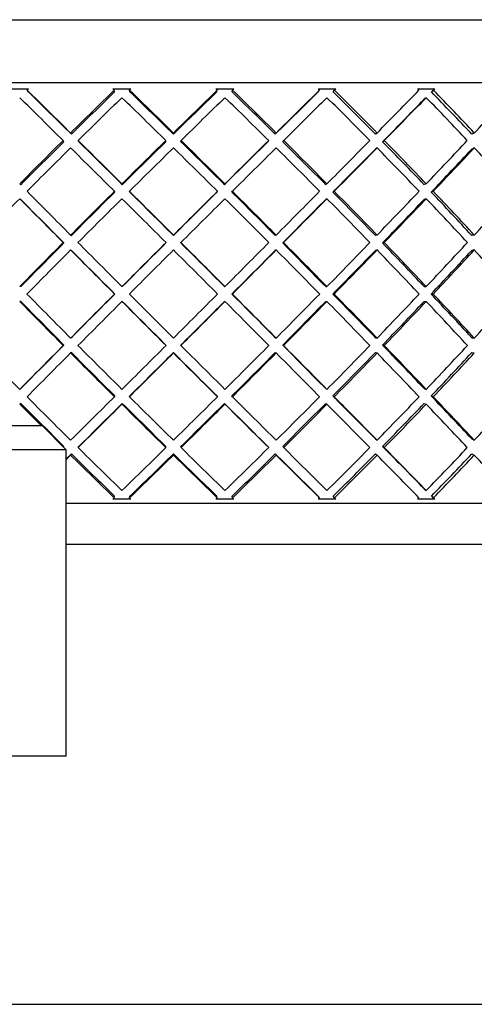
# Model space of a CAD drawing. Header units: inches. Extents: x 2.7 to 19.6, y 2.6 to 14.8.
# Tile 13 of 23: x 10.715 to 10.931, y 12.249 to 12.718. Entities that reach past the tile are written whole.
import ezdxf

# ---------------------------------------------------------------- set-up
doc = ezdxf.new("R2010")
doc.units = ezdxf.units.IN
doc.header["$MEASUREMENT"] = 0

msp = doc.modelspace()

# ---------------------------------------------------------------- linework, layer by layer
at = {"color": 7, "linetype": 'Continuous', "lineweight": 25}
for p, q in [((10.43957, 12.71816), (10.76494, 12.71816)), ((10.76494, 12.71816), (11.12957, 12.71816)), ((10.76324, 12.68816), (10.40957, 12.68816)), ((11.15957, 12.68816), (10.76324, 12.68816)), ((10.71033, 12.68516), (10.71878, 12.68516)), ((10.71871, 12.68376), (10.71815, 12.68454)), ((10.75894, 12.68516), (10.76754, 12.68516)), ((10.75975, 12.68376), (10.75958, 12.68454)), ((10.76706, 12.68376), (10.76689, 12.68454)), ((10.80799, 12.68516), (10.81658, 12.68516)), ((10.80841, 12.68376), (10.80863, 12.68454)), ((10.81571, 12.68376), (10.81594, 12.68454)), ((10.85664, 12.68516), (10.86507, 12.68516)), ((10.85667, 12.68376), (10.85728, 12.68454)), ((10.86383, 12.68376), (10.86444, 12.68454)), ((10.86507, 12.68516), (10.86444, 12.68454)), ((10.90406, 12.68516), (10.91219, 12.68516)), ((10.9106, 12.68376), (10.91158, 12.68454)), ((10.91158, 12.68454), (10.91219, 12.68516)), ((10.90813, 12.68101), (10.90715, 12.68023)), ((10.7388, 12.66418), (10.73916, 12.6636)), ((10.78777, 12.66418), (10.78774, 12.6636)), ((10.83669, 12.66418), (10.83627, 12.6636)), ((10.88471, 12.66418), (10.88391, 12.6636)), ((10.93103, 12.66418), (10.92985, 12.6636)), ((10.73559, 12.66006), (10.73522, 12.66064)), ((10.74274, 12.66006), (10.74238, 12.66064)), ((10.78414, 12.66006), (10.78416, 12.66064)), ((10.79135, 12.66006), (10.79137, 12.66064)), ((10.8327, 12.66006), (10.83311, 12.66064)), ((10.83984, 12.66006), (10.84025, 12.66064)), ((10.88738, 12.66006), (10.88818, 12.66064)), ((10.88471, 12.65711), (10.88391, 12.65652)), ((10.93103, 12.65711), (10.92985, 12.65652)), ((10.71455, 12.63997), (10.71511, 12.63958)), ((10.76324, 12.63997), (10.76341, 12.63958)), ((10.81229, 12.63997), (10.81206, 12.63958)), ((10.86086, 12.63997), (10.86025, 12.63958)), ((10.90813, 12.63997), (10.90715, 12.63958)), ((10.75985, 12.63604), (10.75968, 12.63643)), ((10.76697, 12.63604), (10.7668, 12.63643)), ((10.80851, 12.63604), (10.80873, 12.63643)), ((10.81562, 12.63604), (10.81584, 12.63643)), ((10.86374, 12.63604), (10.86435, 12.63643)), ((10.91051, 12.63604), (10.9115, 12.63643)), ((10.71455, 12.6329), (10.71511, 12.63251)), ((10.86086, 12.6329), (10.86025, 12.63251)), ((10.90813, 12.6329), (10.90715, 12.63251)), ((10.73565, 12.61182), (10.73528, 12.61201)), ((10.7388, 12.61555), (10.73916, 12.61535)), ((10.7842, 12.61182), (10.78422, 12.61201)), ((10.78777, 12.61555), (10.78774, 12.61535)), ((10.79129, 12.61182), (10.79131, 12.61201)), ((10.83669, 12.61555), (10.83627, 12.61535)), ((10.83978, 12.61182), (10.84019, 12.61201)), ((10.88471, 12.61555), (10.88391, 12.61535)), ((10.88732, 12.61182), (10.88812, 12.61201)), ((10.93103, 12.61555), (10.92985, 12.61535)), ((10.7388, 12.60848), (10.73916, 12.60828)), ((10.83669, 12.60848), (10.83627, 12.60828)), ((10.88471, 12.60848), (10.88391, 12.60828)), ((10.93103, 12.60848), (10.92985, 12.60828)), ((10.71511, 12.59102), (10.71455, 12.59102)), ((10.76341, 12.59102), (10.76324, 12.59102)), ((10.81206, 12.59102), (10.81229, 12.59102)), ((10.86025, 12.59102), (10.86086, 12.59102)), ((10.90715, 12.59102), (10.90813, 12.59102)), ((10.71511, 12.58395), (10.71455, 12.58395)), ((10.75988, 12.58749), (10.75971, 12.58749)), ((10.76341, 12.58395), (10.76324, 12.58395)), ((10.81206, 12.58395), (10.81229, 12.58395)), ((10.81559, 12.58749), (10.81581, 12.58749)), ((10.86025, 12.58395), (10.86086, 12.58395)), ((10.86371, 12.58749), (10.86432, 12.58749)), ((10.90715, 12.58395), (10.90813, 12.58395)), ((10.91048, 12.58749), (10.91147, 12.58749)), ((10.73916, 12.56669), (10.7388, 12.5665)), ((10.83627, 12.56669), (10.83669, 12.5665)), ((10.88391, 12.56669), (10.88471, 12.5665)), ((10.92985, 12.56669), (10.93103, 12.5665)), ((10.73528, 12.56296), (10.73565, 12.56316)), ((10.78422, 12.56296), (10.7842, 12.56316)), ((10.79131, 12.56296), (10.79129, 12.56316)), ((10.84019, 12.56296), (10.83978, 12.56316)), ((10.88812, 12.56296), (10.88732, 12.56316)), ((10.73916, 12.55962), (10.7388, 12.55942)), ((10.78774, 12.55962), (10.78777, 12.55942)), ((10.83627, 12.55962), (10.83669, 12.55942)), ((10.88391, 12.55962), (10.88471, 12.55942)), ((10.92985, 12.55962), (10.93103, 12.55942)), ((10.71511, 12.54247), (10.71455, 12.54207)), ((10.86025, 12.54247), (10.86086, 12.54207)), ((10.90715, 12.54247), (10.90813, 12.54207)), ((10.75968, 12.53854), (10.75985, 12.53893)), ((10.7668, 12.53854), (10.76697, 12.53893)), ((10.80873, 12.53854), (10.80851, 12.53893)), ((10.81584, 12.53854), (10.81562, 12.53893)), ((10.86435, 12.53854), (10.86374, 12.53893)), ((10.9115, 12.53854), (10.91051, 12.53893)), ((10.71511, 12.5354), (10.71455, 12.535)), ((10.76341, 12.5354), (10.76324, 12.535)), ((10.81206, 12.5354), (10.81229, 12.535)), ((10.86025, 12.5354), (10.86086, 12.535)), ((10.90715, 12.5354), (10.90813, 12.535)), ((10.39391, 12.52479), (10.72521, 12.52479)), ((10.73673, 12.51328), (10.72521, 12.52479)), ((10.88391, 12.51845), (10.88471, 12.51786)), ((10.92985, 12.51845), (10.93103, 12.51786)), ((10.73673, 12.51328), (10.3824, 12.51328)), ((10.73539, 12.51461), (10.73559, 12.51492)), ((10.73673, 12.36731), (10.73673, 12.51328)), ((10.74238, 12.51433), (10.74274, 12.51492)), ((10.78416, 12.51433), (10.78414, 12.51492)), ((10.79137, 12.51433), (10.79135, 12.51492)), ((10.83311, 12.51433), (10.8327, 12.51492)), ((10.84025, 12.51433), (10.83984, 12.51492)), ((10.88818, 12.51433), (10.88738, 12.51492)), ((10.73916, 12.51138), (10.7388, 12.51079)), ((10.78774, 12.51138), (10.78777, 12.51079)), ((10.83627, 12.51138), (10.83669, 12.51079)), ((10.88391, 12.51138), (10.88471, 12.51079)), ((10.92985, 12.51138), (10.93103, 12.51079)), ((10.90715, 12.49474), (10.90813, 12.49397)), ((10.76754, 12.48981), (10.75894, 12.48981)), ((10.75958, 12.49043), (10.75975, 12.49121)), ((10.76689, 12.49043), (10.76706, 12.49121)), ((10.81658, 12.48981), (10.80799, 12.48981)), ((10.80863, 12.49043), (10.80841, 12.49121)), ((10.81594, 12.49043), (10.81571, 12.49121)), ((10.86507, 12.48981), (10.85664, 12.48981)), ((10.85728, 12.49043), (10.85667, 12.49121)), ((10.86444, 12.49043), (10.86383, 12.49121)), ((10.86444, 12.49043), (10.86507, 12.48981)), ((10.91219, 12.48981), (10.90406, 12.48981)), ((10.91158, 12.49043), (10.9106, 12.49121)), ((10.91219, 12.48981), (10.91158, 12.49043)), ((10.73673, 12.48784), (11.15957, 12.48784)), ((11.13989, 12.46816), (10.73673, 12.46816)), ((10.73673, 12.36731), (10.55956, 12.36731)), ((9.36456, 12.24916), (12.20456, 12.24916))]:
    msp.add_line(p, q, dxfattribs=at)
for centre, major_axis, ratio, start_param, end_param in [((10.78457, 12.58395), (0.36556, 0.36556), 0.228677, 1.522329, 1.524048), ((10.78457, 12.59102), (0.37474, -0.37474), 0.037005, 1.730158, 1.785847), ((10.78457, 12.59102), (0.37175, -0.37175), 0.037005, 1.730158, 1.785768), ((10.78457, 12.59102), (0.37025, 0.37025), 0.160725, 1.478119, 1.533808), ((10.78457, 12.59102), (0.36729, 0.36729), 0.160725, 1.478198, 1.533808), ((10.78457, 12.58395), (0.37303, -0.37303), 0.102798, 1.739919, 1.741637), ((10.78457, 12.58395), (0.37025, 0.37025), 0.160725, 1.456879, 1.458598), ((10.78457, 12.59102), (0.37303, -0.37303), 0.102798, 1.664708, 1.720397), ((10.78457, 12.59102), (0.37005, -0.37005), 0.102798, 1.664708, 1.720318), ((10.78457, 12.59102), (0.37036, 0.37036), 0.094189, 1.412748, 1.468359), ((10.78457, 12.59102), (0.37335, 0.37335), 0.094189, 1.41267, 1.468359), ((10.78457, 12.58395), (0.36973, -0.36973), 0.169483, 1.674469, 1.676188), ((10.78457, 12.59102), (0.36677, -0.36677), 0.169483, 1.599258, 1.654869), ((10.78457, 12.58395), (0.37335, 0.37335), 0.094189, 1.391429, 1.393148), ((10.78457, 12.59102), (0.36973, -0.36973), 0.169483, 1.599258, 1.654947), ((10.78457, 12.59102), (0.37185, 0.37185), 0.02847, 1.347298, 1.402909), ((10.78457, 12.59102), (0.37485, 0.37485), 0.02847, 1.34722, 1.402909), ((10.78457, 12.58395), (0.36484, -0.36484), 0.237667, 1.609019, 1.610738), ((10.78457, 12.59102), (0.36192, -0.36192), 0.237667, 1.533808, 1.589419), ((10.78457, 12.59102), (0.36484, -0.36484), 0.237667, 1.533808, 1.589497), ((10.78457, 12.59102), (0.37474, 0.37474), 0.037005, 4.945726, 5.001415), ((10.78457, 12.58395), (0.35839, -0.35839), 0.308008, 1.543569, 1.545288), ((10.78457, 12.58395), (0.37175, 0.37175), 0.037005, 5.021016, 5.024917), ((10.78457, 12.59102), (0.35552, -0.35552), 0.308008, 1.468359, 1.523969), ((10.78457, 12.59102), (0.35839, -0.35839), 0.308008, 1.468359, 1.524048), ((10.78457, 12.59102), (0.37303, 0.37303), 0.102798, 5.011176, 5.066865), ((10.78457, 12.58395), (0.37474, -0.37474), 0.037005, 1.739771, 1.795608), ((10.78457, 12.58395), (0.37025, 0.37025), 0.160725, 1.468359, 1.524195), ((10.78457, 12.58395), (0.37303, -0.37303), 0.102798, 1.674321, 1.730158), ((10.78457, 12.58395), (0.37335, 0.37335), 0.094189, 1.402909, 1.458746), ((10.78457, 12.58395), (0.36973, -0.36973), 0.169483, 1.608871, 1.664708), ((10.78457, 12.58395), (0.37485, 0.37485), 0.02847, 1.337459, 1.393296), ((10.78457, 12.58395), (0.36484, -0.36484), 0.237667, 1.543421, 1.599258), ((10.78457, 12.58395), (0.37175, 0.37175), 0.037005, 4.955417, 5.011176), ((10.78457, 12.58395), (0.37474, 0.37474), 0.037005, 4.955339, 5.011176), ((10.78457, 12.58395), (0.35839, -0.35839), 0.308008, 1.477972, 1.533808), ((10.78457, 12.59102), (0.37025, 0.37025), 0.160725, 1.543421, 1.599258), ((10.78457, 12.59102), (0.36729, 0.36729), 0.160725, 1.543499, 1.599258), ((10.78457, 12.59102), (0.37474, -0.37474), 0.037005, 1.664708, 1.720545), ((10.78457, 12.59102), (0.37175, -0.37175), 0.037005, 1.664708, 1.720467), ((10.78457, 12.59102), (0.37335, 0.37335), 0.094189, 1.477972, 1.533808), ((10.78457, 12.59102), (0.37036, 0.37036), 0.094189, 1.478049, 1.533808), ((10.78457, 12.59102), (0.37005, -0.37005), 0.102798, 1.599258, 1.655018), ((10.78457, 12.59102), (0.37303, -0.37303), 0.102798, 1.599258, 1.655095), ((10.78457, 12.59102), (0.37185, 0.37185), 0.02847, 1.412599, 1.468359), ((10.78457, 12.59102), (0.37485, 0.37485), 0.02847, 1.412522, 1.468359), ((10.78457, 12.59102), (0.36677, -0.36677), 0.169483, 1.533808, 1.589568), ((10.78457, 12.59102), (0.36973, -0.36973), 0.169483, 1.533808, 1.589645), ((10.78457, 12.59102), (0.37474, 0.37474), 0.037005, 4.880277, 4.936113), ((10.78457, 12.59102), (0.36192, -0.36192), 0.237667, 1.468359, 1.524118), ((10.78457, 12.59102), (0.36484, -0.36484), 0.237667, 1.468359, 1.524195), ((10.78457, 12.59102), (0.37303, 0.37303), 0.102798, 4.945726, 5.001563), ((10.78457, 12.58395), (0.37025, 0.37025), 0.160725, 1.533808, 1.589749), ((10.78457, 12.58395), (0.37474, -0.37474), 0.037005, 1.674218, 1.730158), ((10.78457, 12.58395), (0.37335, 0.37335), 0.094189, 1.468359, 1.524299), ((10.78457, 12.58395), (0.37303, -0.37303), 0.102798, 1.608768, 1.664708), ((10.78457, 12.58395), (0.37485, 0.37485), 0.02847, 1.402909, 1.458849), ((10.78457, 12.58395), (0.36973, -0.36973), 0.169483, 1.543318, 1.599258), ((10.78457, 12.58395), (0.37175, 0.37175), 0.037005, 4.889863, 4.945726), ((10.78457, 12.58395), (0.37474, 0.37474), 0.037005, 4.889786, 4.945726), ((10.78457, 12.58395), (0.36484, -0.36484), 0.237667, 1.477868, 1.533808), ((10.78457, 12.58395), (0.37005, 0.37005), 0.102798, 4.955313, 5.011176), ((10.78457, 12.58395), (0.37303, 0.37303), 0.102798, 4.955236, 5.011176), ((10.78457, 12.58395), (0.35839, -0.35839), 0.308008, 1.412418, 1.468359), ((10.78457, 12.59102), (0.37485, -0.37485), 0.02847, 4.562537, 4.618477), ((10.78457, 12.59102), (0.37335, 0.37335), 0.094189, 1.543318, 1.599258), ((10.78457, 12.59102), (0.37036, 0.37036), 0.094189, 1.543395, 1.599258), ((10.78457, 12.59102), (0.37474, -0.37474), 0.037005, 1.599258, 1.655199), ((10.78457, 12.59102), (0.37175, -0.37175), 0.037005, 1.599258, 1.655122), ((10.78457, 12.59102), (0.37185, 0.37185), 0.02847, 1.477945, 1.533808), ((10.78457, 12.59102), (0.37485, 0.37485), 0.02847, 1.477868, 1.533808), ((10.78457, 12.59102), (0.37005, -0.37005), 0.102798, 1.533808, 1.589672), ((10.78457, 12.59102), (0.37303, -0.37303), 0.102798, 1.533808, 1.589749), ((10.78457, 12.59102), (0.37474, 0.37474), 0.037005, 4.814827, 4.870767), ((10.78457, 12.59102), (0.36677, -0.36677), 0.169483, 1.468359, 1.524222), ((10.78457, 12.59102), (0.36973, -0.36973), 0.169483, 1.468359, 1.524299), ((10.78457, 12.59102), (0.37303, 0.37303), 0.102798, 4.880277, 4.936217), ((10.78457, 12.59102), (0.36192, -0.36192), 0.237667, 1.402909, 1.458772), ((10.78457, 12.59102), (0.36484, -0.36484), 0.237667, 1.402909, 1.458849), ((10.78457, 12.59102), (0.36973, 0.36973), 0.169483, 4.945726, 5.001667), ((10.78457, 12.58395), (0.37025, 0.37025), 0.160725, 1.599258, 1.65526), ((10.78457, 12.58395), (0.37485, -0.37485), 0.02847, 4.553027, 4.609029), ((10.78457, 12.58395), (0.37185, -0.37185), 0.02847, 4.553027, 4.608953), ((10.78457, 12.58395), (0.37335, 0.37335), 0.094189, 1.533808, 1.58981), ((10.78457, 12.58395), (0.37474, -0.37474), 0.037005, 1.608707, 1.664708), ((10.78457, 12.58395), (0.37485, 0.37485), 0.02847, 1.468359, 1.52436), ((10.78457, 12.58395), (0.37303, -0.37303), 0.102798, 1.543257, 1.599258), ((10.78457, 12.58395), (0.37175, 0.37175), 0.037005, 4.824351, 4.880277), ((10.78457, 12.58395), (0.37474, 0.37474), 0.037005, 4.824275, 4.880277), ((10.78457, 12.58395), (0.36973, -0.36973), 0.169483, 1.477807, 1.533808), ((10.78457, 12.58395), (0.37005, 0.37005), 0.102798, 4.889801, 4.945726), ((10.78457, 12.58395), (0.37303, 0.37303), 0.102798, 4.889725, 4.945726), ((10.78457, 12.58395), (0.36484, -0.36484), 0.237667, 1.412357, 1.468359), ((10.78457, 12.59102), (0.37335, 0.37335), 0.094189, 1.608707, 1.664708), ((10.78457, 12.59102), (0.37036, 0.37036), 0.094189, 1.608783, 1.664708), ((10.78457, 12.59102), (0.37485, -0.37485), 0.02847, 4.627926, 4.683927), ((10.78457, 12.59102), (0.37485, 0.37485), 0.02847, 1.543257, 1.599258), ((10.78457, 12.59102), (0.37185, 0.37185), 0.02847, 1.543333, 1.599258), ((10.78457, 12.59102), (0.37175, -0.37175), 0.037005, 1.533808, 1.589734), ((10.78457, 12.59102), (0.37474, -0.37474), 0.037005, 1.533808, 1.58981), ((10.78457, 12.59102), (0.37474, 0.37474), 0.037005, 4.749377, 4.805378), ((10.78457, 12.59102), (0.37005, -0.37005), 0.102798, 1.468359, 1.524284), ((10.78457, 12.59102), (0.37303, -0.37303), 0.102798, 1.468359, 1.52436), ((10.78457, 12.59102), (0.37303, 0.37303), 0.102798, 4.814827, 4.870828), ((10.78457, 12.59102), (0.36677, -0.36677), 0.169483, 1.402909, 1.458834), ((10.78457, 12.59102), (0.36973, -0.36973), 0.169483, 1.402909, 1.45891), ((10.78457, 12.59102), (0.36973, 0.36973), 0.169483, 4.880277, 4.936278), ((10.78457, 12.58395), (0.37335, 0.37335), 0.094189, 1.599258, 1.65528), ((10.78457, 12.58395), (0.37485, -0.37485), 0.02847, 4.618477, 4.674499), ((10.78457, 12.58395), (0.37185, -0.37185), 0.02847, 4.618477, 4.674423), ((10.78457, 12.58395), (0.37485, 0.37485), 0.02847, 1.533808, 1.58983), ((10.78457, 12.58395), (0.37474, -0.37474), 0.037005, 1.543237, 1.599258), ((10.78457, 12.58395), (0.37175, 0.37175), 0.037005, 4.758881, 4.814827), ((10.78457, 12.58395), (0.37474, 0.37474), 0.037005, 4.758805, 4.814827), ((10.78457, 12.58395), (0.37303, -0.37303), 0.102798, 1.477787, 1.533808), ((10.78457, 12.58395), (0.37005, 0.37005), 0.102798, 4.824331, 4.880277), ((10.78457, 12.58395), (0.37303, 0.37303), 0.102798, 4.824255, 4.880277), ((10.78457, 12.58395), (0.36973, -0.36973), 0.169483, 1.412337, 1.468359), ((10.78457, 12.58395), (0.36677, 0.36677), 0.169483, 4.889781, 4.945726), ((10.78457, 12.58395), (0.36973, 0.36973), 0.169483, 4.889705, 4.945726), ((10.78457, 12.58395), (0.36484, -0.36484), 0.237667, 1.346887, 1.402909), ((10.78457, 12.58395), (0.37335, -0.37335), 0.094189, 4.618477, 4.674479), ((10.78457, 12.58395), (0.37036, -0.37036), 0.094189, 4.618477, 4.674402), ((10.78457, 12.59102), (0.37335, -0.37335), 0.094189, 4.627905, 4.683927), ((10.78457, 12.59102), (0.37485, 0.37485), 0.02847, 1.608687, 1.664708), ((10.78457, 12.59102), (0.37185, 0.37185), 0.02847, 1.608763, 1.664708), ((10.78457, 12.58395), (0.37485, 0.37485), 0.02847, 1.599258, 1.65526), ((10.78457, 12.58395), (0.37485, -0.37485), 0.02847, 4.683927, 4.739928), ((10.78457, 12.58395), (0.37185, -0.37185), 0.02847, 4.683927, 4.739852), ((10.78457, 12.59102), (0.37485, -0.37485), 0.02847, 4.693355, 4.749377), ((10.78457, 12.59102), (0.37474, 0.37474), 0.037005, 4.683927, 4.739949), ((10.78457, 12.58395), (0.37175, 0.37175), 0.037005, 4.693452, 4.749377), ((10.78457, 12.58395), (0.37474, 0.37474), 0.037005, 4.693375, 4.749377), ((10.78457, 12.58395), (0.37474, -0.37474), 0.037005, 1.477807, 1.533808), ((10.78457, 12.59102), (0.37175, -0.37175), 0.037005, 1.468359, 1.524304), ((10.78457, 12.59102), (0.37474, -0.37474), 0.037005, 1.468359, 1.52438), ((10.78457, 12.59102), (0.37303, 0.37303), 0.102798, 4.749377, 4.805398), ((10.78457, 12.58395), (0.37005, 0.37005), 0.102798, 4.758902, 4.814827), ((10.78457, 12.58395), (0.37303, 0.37303), 0.102798, 4.758825, 4.814827), ((10.78457, 12.58395), (0.37303, -0.37303), 0.102798, 1.412357, 1.468359), ((10.78457, 12.59102), (0.37005, -0.37005), 0.102798, 1.402909, 1.458854), ((10.78457, 12.59102), (0.37303, -0.37303), 0.102798, 1.402909, 1.45893), ((10.78457, 12.59102), (0.36973, 0.36973), 0.169483, 4.814827, 4.870848), ((10.78457, 12.58395), (0.36677, 0.36677), 0.169483, 4.824351, 4.880277), ((10.78457, 12.58395), (0.36973, 0.36973), 0.169483, 4.824275, 4.880277), ((10.78457, 12.58395), (0.36973, -0.36973), 0.169483, 1.346907, 1.402909), ((10.78457, 12.59102), (0.36677, -0.36677), 0.169483, 1.337459, 1.393404), ((10.78457, 12.59102), (0.36973, -0.36973), 0.169483, 1.337459, 1.393481), ((10.78457, 12.59102), (0.36484, 0.36484), 0.237667, 4.880277, 4.936298), ((10.78457, 12.59102), (0.37025, -0.37025), 0.160725, 4.627926, 4.683927), ((10.78457, 12.59102), (0.37485, 0.37485), 0.02847, 1.674157, 1.730158), ((10.78457, 12.59102), (0.37185, 0.37185), 0.02847, 1.674233, 1.730158), ((10.78457, 12.59102), (0.37335, -0.37335), 0.094189, 4.693375, 4.749377), ((10.78457, 12.59102), (0.37474, 0.37474), 0.037005, 4.618477, 4.674479), ((10.78457, 12.59102), (0.37485, -0.37485), 0.02847, 4.758825, 4.814827), ((10.78457, 12.59102), (0.37303, 0.37303), 0.102798, 4.683927, 4.739928), ((10.78457, 12.59102), (0.37175, -0.37175), 0.037005, 1.402909, 1.458834), ((10.78457, 12.59102), (0.37474, -0.37474), 0.037005, 1.402909, 1.45891), ((10.78457, 12.59102), (0.36973, 0.36973), 0.169483, 4.749377, 4.805378), ((10.78457, 12.59102), (0.37005, -0.37005), 0.102798, 1.337459, 1.393384), ((10.78457, 12.59102), (0.37303, -0.37303), 0.102798, 1.337459, 1.39346), ((10.78457, 12.59102), (0.36484, 0.36484), 0.237667, 4.814827, 4.870828), ((10.78457, 12.58395), (0.37485, 0.37485), 0.02847, 1.664708, 1.720648), ((10.78457, 12.58395), (0.37335, -0.37335), 0.094189, 4.683927, 4.739867), ((10.78457, 12.58395), (0.37036, -0.37036), 0.094189, 4.683927, 4.739791), ((10.78457, 12.58395), (0.37474, 0.37474), 0.037005, 4.627987, 4.683927), ((10.78457, 12.58395), (0.37175, 0.37175), 0.037005, 4.628063, 4.683927), ((10.78457, 12.58395), (0.37185, -0.37185), 0.02847, 4.749377, 4.80524), ((10.78457, 12.58395), (0.37485, -0.37485), 0.02847, 4.749377, 4.805317), ((10.78457, 12.58395), (0.37005, 0.37005), 0.102798, 4.693513, 4.749377), ((10.78457, 12.58395), (0.37303, 0.37303), 0.102798, 4.693437, 4.749377), ((10.78457, 12.58395), (0.37474, -0.37474), 0.037005, 1.412418, 1.468359), ((10.78457, 12.58395), (0.36677, 0.36677), 0.169483, 4.758963, 4.814827), ((10.78457, 12.58395), (0.36973, 0.36973), 0.169483, 4.758886, 4.814827), ((10.78457, 12.58395), (0.37303, -0.37303), 0.102798, 1.346968, 1.402909), ((10.78457, 12.58395), (0.36192, 0.36192), 0.237667, 4.824413, 4.880277), ((10.78457, 12.58395), (0.36484, 0.36484), 0.237667, 4.824336, 4.880277), ((10.78457, 12.59102), (0.37025, -0.37025), 0.160725, 4.693437, 4.749377), ((10.78457, 12.59102), (0.37474, 0.37474), 0.037005, 4.553027, 4.608968), ((10.78457, 12.59102), (0.37335, -0.37335), 0.094189, 4.758886, 4.814827), ((10.78457, 12.59102), (0.37303, 0.37303), 0.102798, 4.618477, 4.674417), ((10.78457, 12.59102), (0.37485, -0.37485), 0.02847, 4.824336, 4.880277), ((10.78457, 12.59102), (0.36973, 0.36973), 0.169483, 4.683927, 4.739867), ((10.78457, 12.59102), (0.37175, -0.37175), 0.037005, 1.337459, 1.393322), ((10.78457, 12.59102), (0.37474, -0.37474), 0.037005, 1.337459, 1.393399), ((10.78457, 12.59102), (0.36484, 0.36484), 0.237667, 4.749377, 4.805317), ((10.78457, 12.59102), (0.37005, -0.37005), 0.102798, 1.272009, 1.327873), ((10.78457, 12.59102), (0.37303, -0.37303), 0.102798, 1.272009, 1.327949), ((10.78457, 12.59102), (0.35839, 0.35839), 0.308008, 4.814827, 4.870767), ((10.78457, 12.58395), (0.37025, -0.37025), 0.160725, 4.683927, 4.71144), ((10.78457, 12.58395), (0.36729, -0.36729), 0.160725, 4.683927, 4.739686), ((10.78457, 12.58395), (0.37474, 0.37474), 0.037005, 4.56264, 4.618477), ((10.78457, 12.58395), (0.37175, 0.37175), 0.037005, 4.562718, 4.618477), ((10.78457, 12.58395), (0.37335, -0.37335), 0.094189, 4.749377, 4.805214), ((10.78457, 12.58395), (0.37036, -0.37036), 0.094189, 4.749377, 4.805136), ((10.78457, 12.58395), (0.37005, 0.37005), 0.102798, 4.628168, 4.683927), ((10.78457, 12.58395), (0.37303, 0.37303), 0.102798, 4.62809, 4.683927), ((10.78457, 12.58395), (0.37185, -0.37185), 0.02847, 4.814827, 4.870586), ((10.78457, 12.58395), (0.37485, -0.37485), 0.02847, 4.814827, 4.870664), ((10.78457, 12.58395), (0.36677, 0.36677), 0.169483, 4.693618, 4.749377), ((10.78457, 12.58395), (0.36973, 0.36973), 0.169483, 4.69354, 4.749377), ((10.78457, 12.58395), (0.37474, -0.37474), 0.037005, 1.347072, 1.402909), ((10.78457, 12.58395), (0.36192, 0.36192), 0.237667, 4.759067, 4.814827), ((10.78457, 12.58395), (0.36484, 0.36484), 0.237667, 4.75899, 4.814827), ((10.78457, 12.58395), (0.37303, -0.37303), 0.102798, 1.281622, 1.337459), ((10.78457, 12.59102), (0.37025, -0.37025), 0.160725, 4.75899, 4.814827), ((10.78457, 12.59102), (0.37303, 0.37303), 0.102798, 4.553027, 4.608864), ((10.78457, 12.59102), (0.37335, -0.37335), 0.094189, 4.82444, 4.880277), ((10.78457, 12.59102), (0.36973, 0.36973), 0.169483, 4.618477, 4.674314), ((10.78457, 12.59102), (0.37485, -0.37485), 0.02847, 4.88989, 4.945726), ((10.78457, 12.59102), (0.36484, 0.36484), 0.237667, 4.683927, 4.739764), ((10.78457, 12.59102), (0.37175, -0.37175), 0.037005, 1.272009, 1.327768), ((10.78457, 12.59102), (0.37474, -0.37474), 0.037005, 1.272009, 1.327846), ((10.78457, 12.59102), (0.35839, 0.35839), 0.308008, 4.749377, 4.805214), ((10.78457, 12.58395), (0.37175, 0.37175), 0.037005, 4.54643, 4.553027), ((10.78457, 12.58395), (0.37474, 0.37474), 0.037005, 4.547468, 4.553027), ((10.78457, 12.58395), (0.37025, -0.37025), 0.160725, 4.749377, 4.805066), ((10.78457, 12.58395), (0.36729, -0.36729), 0.160725, 4.749377, 4.804987), ((10.78457, 12.58395), (0.37303, 0.37303), 0.102798, 4.562788, 4.618477), ((10.78457, 12.58395), (0.37005, 0.37005), 0.102798, 4.562867, 4.618477), ((10.78457, 12.58395), (0.37036, -0.37036), 0.094189, 4.814827, 4.870437), ((10.78457, 12.58395), (0.37335, -0.37335), 0.094189, 4.814827, 4.870516), ((10.78457, 12.58395), (0.36677, 0.36677), 0.169483, 4.628317, 4.683927), ((10.78457, 12.58395), (0.36973, 0.36973), 0.169483, 4.628238, 4.683927), ((10.78457, 12.58395), (0.37185, -0.37185), 0.02847, 4.880277, 4.935887), ((10.78457, 12.58395), (0.37485, -0.37485), 0.02847, 4.880277, 4.935966), ((10.78457, 12.58395), (0.36192, 0.36192), 0.237667, 4.693767, 4.749377), ((10.78457, 12.58395), (0.36484, 0.36484), 0.237667, 4.693688, 4.749377), ((10.78457, 12.58395), (0.37474, -0.37474), 0.037005, 1.28177, 1.337459), ((10.78457, 12.58395), (0.35552, 0.35552), 0.308008, 4.759216, 4.814827), ((10.78457, 12.58395), (0.35839, 0.35839), 0.308008, 4.759138, 4.814827), ((10.78457, 12.58395), (0.37303, -0.37303), 0.102798, 1.21632, 1.272009), ((10.78457, 12.59102), (0.37303, 0.37303), 0.102798, 4.541548, 4.543267), ((10.78457, 12.59102), (0.37025, -0.37025), 0.160725, 4.824588, 4.826306), ((10.78457, 12.59102), (0.36973, 0.36973), 0.169483, 4.606998, 4.608716), ((10.78457, 12.59102), (0.37335, -0.37335), 0.094189, 4.890037, 4.891756), ((10.78457, 12.59102), (0.36484, 0.36484), 0.237667, 4.672448, 4.674166), ((10.78457, 12.59102), (0.35839, 0.35839), 0.308008, 4.737897, 4.739616), ((10.78457, 12.59102), (0.37175, -0.37175), 0.037005, 1.258268, 1.262169)]:
    msp.add_ellipse(centre, major_axis=major_axis, ratio=ratio, start_param=start_param, end_param=end_param, dxfattribs=at)

doc.saveas('drawing.dxf')
